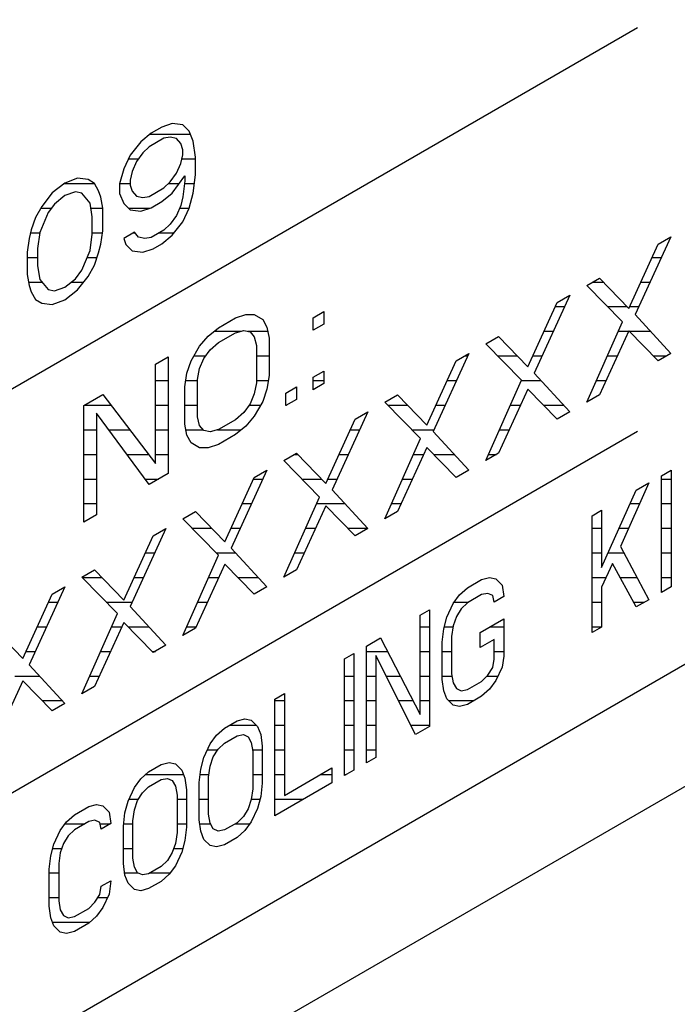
# Model space of a CAD drawing. Header units: millimetres. Extents: x 0 to 5600, y -1552 to 3960.
# Tile 94 of 199: x 4530 to 4545, y 2306 to 2328. Entities that reach past the tile are written whole.
import ezdxf

# ---------------------------------------------------------------- set-up
doc = ezdxf.new("R2010")
doc.units = ezdxf.units.MM
doc.header["$LTSCALE"] = 308
doc.layers.get('0').update_dxf_attribs({"linetype": 'CONTINUOUS'})

msp = doc.modelspace()

# ---------------------------------------------------------------- linework, layer by layer
at = {"color": 7, "linetype": 'Continuous'}
for p, q in [((4455.309, 2258.899), (4595.361, 2339.758)), ((4514.726, 2295.98), (4582.608, 2335.171)), ((4517.555, 2312.718), (4543.986, 2327.978)), ((4533.163, 2325.71), (4532.923, 2325.571)), ((4533.402, 2325.791), (4533.163, 2325.71)), ((4533.641, 2325.76), (4533.402, 2325.791)), ((4533.785, 2325.617), (4533.641, 2325.76)), ((4532.923, 2325.571), (4532.684, 2325.377)), ((4533.211, 2325.455), (4532.875, 2325.261)), ((4533.354, 2325.481), (4533.211, 2325.455)), ((4533.498, 2325.451), (4533.354, 2325.481)), ((4533.881, 2325.39), (4533.785, 2325.617)), ((4532.684, 2325.377), (4532.444, 2325.069)), ((4532.875, 2325.261), (4532.732, 2325.122)), ((4533.594, 2325.337), (4533.498, 2325.451)), ((4533.641, 2325.196), (4533.594, 2325.337)), ((4533.929, 2325.023), (4533.881, 2325.39)), ((4532.444, 2325.069), (4532.301, 2324.76)), ((4532.732, 2325.122), (4532.588, 2324.926)), ((4533.594, 2324.886), (4533.641, 2325.083)), ((4533.641, 2325.083), (4533.641, 2325.196)), ((4533.929, 2324.627), (4533.929, 2325.023)), ((4532.588, 2324.926), (4532.492, 2324.702)), ((4533.498, 2324.661), (4533.594, 2324.886)), ((4532.301, 2324.76), (4532.205, 2324.423)), ((4532.492, 2324.702), (4532.444, 2324.505)), ((4533.354, 2324.465), (4533.498, 2324.661)), ((4533.402, 2324.21), (4533.689, 2324.602)), ((4533.689, 2324.602), (4533.689, 2324.489)), ((4533.881, 2324.205), (4533.929, 2324.627)), ((4530.96, 2324.438), (4530.673, 2324.216)), ((4531.248, 2324.547), (4530.96, 2324.438)), ((4531.487, 2324.516), (4531.248, 2324.547)), ((4531.631, 2324.43), (4531.487, 2324.516)), ((4531.726, 2324.259), (4531.631, 2324.43)), ((4532.205, 2324.423), (4532.205, 2324.197)), ((4532.444, 2324.505), (4532.444, 2324.392)), ((4532.444, 2324.392), (4532.492, 2324.25)), ((4533.211, 2324.326), (4533.354, 2324.465)), ((4533.689, 2324.489), (4533.641, 2324.123)), ((4530.673, 2324.216), (4530.434, 2323.908)), ((4530.96, 2324.156), (4530.721, 2323.961)), ((4531.2, 2324.238), (4530.96, 2324.156)), ((4531.343, 2324.208), (4531.2, 2324.238)), ((4531.535, 2323.979), (4531.343, 2324.208)), ((4531.774, 2324.118), (4531.726, 2324.259)), ((4531.822, 2323.863), (4531.774, 2324.118)), ((4532.205, 2324.197), (4532.301, 2323.97)), ((4532.492, 2324.25), (4532.588, 2324.136)), ((4532.588, 2324.136), (4532.732, 2324.106)), ((4532.732, 2324.106), (4532.875, 2324.132)), ((4532.875, 2324.132), (4533.211, 2324.326)), ((4533.163, 2324.016), (4533.402, 2324.21)), ((4533.641, 2324.123), (4533.594, 2323.926)), ((4533.785, 2323.867), (4533.881, 2324.205)), ((4530.434, 2323.908), (4530.29, 2323.656)), ((4530.721, 2323.961), (4530.577, 2323.765)), ((4531.583, 2323.668), (4531.535, 2323.979)), ((4532.301, 2323.97), (4532.444, 2323.827)), ((4532.923, 2323.878), (4533.163, 2324.016)), ((4533.594, 2323.926), (4533.498, 2323.701)), ((4530.577, 2323.765), (4530.386, 2323.316)), ((4531.583, 2323.273), (4531.583, 2323.668)), ((4531.822, 2323.355), (4531.822, 2323.863)), ((4532.444, 2323.827), (4532.684, 2323.796)), ((4532.684, 2323.796), (4532.923, 2323.878)), ((4533.498, 2323.701), (4533.354, 2323.505)), ((4533.641, 2323.558), (4533.785, 2323.867)), ((4530.29, 2323.656), (4530.194, 2323.375)), ((4533.354, 2323.505), (4533.211, 2323.366)), ((4533.402, 2323.251), (4533.641, 2323.558)), ((4530.194, 2323.375), (4530.146, 2323.178)), ((4530.386, 2323.316), (4530.338, 2322.95)), ((4531.535, 2322.907), (4531.583, 2323.273)), ((4531.774, 2323.045), (4531.822, 2323.355)), ((4532.54, 2323.318), (4532.301, 2323.179)), ((4532.636, 2323.204), (4532.54, 2323.318)), ((4533.211, 2323.366), (4532.923, 2323.2)), ((4533.163, 2323.056), (4533.402, 2323.251)), ((4530.146, 2323.178), (4530.099, 2322.868)), ((4531.726, 2322.848), (4531.774, 2323.045)), ((4532.301, 2323.179), (4532.349, 2323.038)), ((4532.349, 2323.038), (4532.492, 2322.895)), ((4532.78, 2323.174), (4532.636, 2323.204)), ((4532.923, 2323.2), (4532.78, 2323.174)), ((4532.971, 2322.945), (4533.163, 2323.056)), ((4543.791, 2321.588), (4544.462, 2323.047)), ((4544.749, 2323.213), (4543.935, 2321.445)), ((4544.462, 2323.047), (4544.749, 2323.213)), ((4530.099, 2322.868), (4530.099, 2322.36)), ((4530.338, 2322.95), (4530.338, 2322.554)), ((4531.343, 2322.457), (4531.535, 2322.907)), ((4531.631, 2322.567), (4531.726, 2322.848)), ((4532.492, 2322.895), (4532.732, 2322.864)), ((4532.732, 2322.864), (4532.971, 2322.945)), ((4530.338, 2322.554), (4530.386, 2322.243)), ((4531.487, 2322.314), (4531.631, 2322.567)), ((4530.099, 2322.36), (4530.146, 2322.105)), ((4531.2, 2322.261), (4531.343, 2322.457)), ((4530.146, 2322.105), (4530.194, 2321.963)), ((4530.386, 2322.243), (4530.577, 2322.015)), ((4530.96, 2322.067), (4531.2, 2322.261)), ((4531.248, 2322.007), (4531.487, 2322.314)), ((4542.834, 2322.108), (4543.121, 2322.273)), ((4543.648, 2321.279), (4542.834, 2322.108)), ((4543.121, 2322.273), (4543.791, 2321.588)), ((4530.194, 2321.963), (4530.29, 2321.793)), ((4530.577, 2322.015), (4530.721, 2321.985)), ((4530.721, 2321.985), (4530.96, 2322.067)), ((4530.96, 2321.784), (4531.248, 2322.007)), ((4542.451, 2321.886), (4541.637, 2320.118)), ((4542.163, 2321.721), (4542.451, 2321.886)), ((4530.29, 2321.793), (4530.434, 2321.706)), ((4530.434, 2321.706), (4530.673, 2321.675)), ((4530.673, 2321.675), (4530.96, 2321.784)), ((4541.493, 2320.261), (4542.163, 2321.721)), ((4534.838, 2321.37), (4535.078, 2321.452)), ((4535.078, 2321.452), (4535.269, 2321.449)), ((4535.269, 2321.449), (4535.461, 2321.334)), ((4536.61, 2321.376), (4536.849, 2321.514)), ((4536.849, 2321.514), (4536.849, 2321.232)), ((4543.935, 2321.445), (4544.749, 2320.56)), ((4534.455, 2321.149), (4534.838, 2321.37)), ((4535.461, 2321.334), (4535.556, 2321.163)), ((4536.61, 2321.094), (4536.61, 2321.376)), ((4536.849, 2321.232), (4536.61, 2321.094)), ((4542.834, 2319.454), (4543.648, 2321.279)), ((4534.216, 2320.954), (4534.455, 2321.149)), ((4534.455, 2320.81), (4534.838, 2321.031)), ((4534.838, 2321.031), (4535.03, 2321.085)), ((4535.03, 2321.085), (4535.173, 2321.055)), ((4535.173, 2321.055), (4535.269, 2320.941)), ((4535.556, 2321.163), (4535.604, 2320.909)), ((4543.791, 2321.079), (4543.121, 2319.62)), ((4544.462, 2320.394), (4543.791, 2321.079)), ((4534.024, 2320.73), (4534.216, 2320.954)), ((4534.264, 2320.643), (4534.455, 2320.81)), ((4535.269, 2320.941), (4535.317, 2320.743)), ((4535.604, 2320.909), (4535.604, 2320.062)), ((4540.536, 2320.781), (4540.823, 2320.947)), ((4541.35, 2319.952), (4540.536, 2320.781)), ((4540.823, 2320.947), (4541.493, 2320.261)), ((4533.833, 2320.394), (4534.024, 2320.73)), ((4534.12, 2320.447), (4534.264, 2320.643)), ((4535.317, 2320.743), (4535.317, 2319.896)), ((4540.153, 2320.56), (4539.339, 2318.791)), ((4539.865, 2320.394), (4540.153, 2320.56)), ((4544.749, 2320.56), (4544.462, 2320.394)), ((4533.019, 2320.319), (4533.306, 2320.485)), ((4533.019, 2318.061), (4533.019, 2320.319)), ((4533.306, 2320.485), (4533.306, 2317.832)), ((4533.737, 2320.113), (4533.833, 2320.394)), ((4534.024, 2320.222), (4534.12, 2320.447)), ((4539.195, 2318.934), (4539.865, 2320.394)), ((4533.689, 2319.803), (4533.737, 2320.113)), ((4533.977, 2319.969), (4534.024, 2320.222)), ((4536.61, 2320.021), (4536.849, 2320.159)), ((4536.849, 2320.159), (4536.849, 2319.877)), ((4541.637, 2320.118), (4542.451, 2319.233)), ((4533.977, 2319.122), (4533.977, 2319.969)), ((4535.317, 2319.896), (4535.269, 2319.642)), ((4535.604, 2320.062), (4535.556, 2319.752)), ((4536.61, 2319.739), (4536.61, 2320.021)), ((4536.849, 2319.877), (4536.61, 2319.739)), ((4540.536, 2318.127), (4541.35, 2319.952)), ((4533.689, 2318.956), (4533.689, 2319.803)), ((4535.269, 2319.642), (4535.173, 2319.418)), ((4535.556, 2319.752), (4535.461, 2319.471)), ((4535.987, 2319.662), (4536.227, 2319.8)), ((4535.987, 2319.38), (4535.987, 2319.662)), ((4536.227, 2319.8), (4536.227, 2319.518)), ((4541.493, 2319.753), (4540.823, 2318.293)), ((4542.163, 2319.067), (4541.493, 2319.753)), ((4531.391, 2319.38), (4531.822, 2319.628)), ((4531.822, 2319.628), (4533.019, 2318.061)), ((4535.173, 2319.418), (4535.03, 2319.222)), ((4535.461, 2319.471), (4535.269, 2319.134)), ((4536.227, 2319.518), (4535.987, 2319.38)), ((4538.238, 2319.454), (4538.525, 2319.62)), ((4539.051, 2318.625), (4538.238, 2319.454)), ((4538.525, 2319.62), (4539.195, 2318.934)), ((4543.121, 2319.62), (4542.834, 2319.454)), ((4531.391, 2316.726), (4531.391, 2319.38)), ((4532.875, 2317.583), (4531.678, 2319.207)), ((4531.678, 2319.207), (4531.678, 2316.892)), ((4535.03, 2319.222), (4534.838, 2319.055)), ((4537.855, 2319.233), (4537.041, 2317.464)), ((4537.567, 2319.067), (4537.855, 2319.233)), ((4542.451, 2319.233), (4542.163, 2319.067)), ((4534.024, 2318.924), (4533.977, 2319.122)), ((4534.838, 2319.055), (4534.455, 2318.834)), ((4535.269, 2319.134), (4535.078, 2318.911)), ((4536.897, 2317.607), (4537.567, 2319.067)), ((4517.555, 2303.532), (4543.986, 2318.793)), ((4533.737, 2318.701), (4533.689, 2318.956)), ((4534.12, 2318.81), (4534.024, 2318.924)), ((4534.264, 2318.78), (4534.12, 2318.81)), ((4534.455, 2318.834), (4534.264, 2318.78)), ((4535.078, 2318.911), (4534.838, 2318.716)), ((4539.339, 2318.791), (4540.153, 2317.906)), ((4533.833, 2318.531), (4533.737, 2318.701)), ((4534.024, 2318.416), (4533.833, 2318.531)), ((4534.838, 2318.716), (4534.455, 2318.495)), ((4538.238, 2316.8), (4539.051, 2318.625)), ((4534.216, 2318.413), (4534.024, 2318.416)), ((4534.455, 2318.495), (4534.216, 2318.413)), ((4535.939, 2318.127), (4536.227, 2318.293)), ((4536.227, 2318.293), (4536.897, 2317.607)), ((4539.195, 2318.426), (4538.525, 2316.966)), ((4539.865, 2317.74), (4539.195, 2318.426)), ((4540.823, 2318.293), (4540.536, 2318.127)), ((4536.753, 2317.298), (4535.939, 2318.127)), ((4535.556, 2317.906), (4534.743, 2316.138)), ((4535.269, 2317.74), (4535.556, 2317.906)), ((4540.153, 2317.906), (4539.865, 2317.74)), ((4544.535, 2317.783), (4544.751, 2317.907)), ((4544.751, 2317.907), (4544.751, 2315.253)), ((4533.306, 2317.832), (4532.875, 2317.583)), ((4534.599, 2316.28), (4535.269, 2317.74)), ((4544.535, 2315.129), (4544.535, 2317.783)), ((4537.041, 2317.464), (4537.855, 2316.579)), ((4543.171, 2315.696), (4543.961, 2317.451)), ((4544.248, 2317.617), (4543.602, 2316.171)), ((4543.961, 2317.451), (4544.248, 2317.617)), ((4535.939, 2315.474), (4536.753, 2317.298)), ((4533.641, 2316.8), (4533.929, 2316.966)), ((4533.929, 2316.966), (4534.599, 2316.28)), ((4536.897, 2317.099), (4536.227, 2315.639)), ((4537.567, 2316.413), (4536.897, 2317.099)), ((4538.525, 2316.966), (4538.238, 2316.8)), ((4542.955, 2316.87), (4543.171, 2316.995)), ((4543.171, 2316.995), (4543.171, 2315.696)), ((4531.678, 2316.892), (4531.391, 2316.726)), ((4534.455, 2315.972), (4533.641, 2316.8)), ((4542.955, 2314.217), (4542.955, 2316.87)), ((4533.258, 2316.579), (4532.444, 2314.811)), ((4532.971, 2316.413), (4533.258, 2316.579)), ((4537.855, 2316.579), (4537.567, 2316.413)), ((4532.301, 2314.954), (4532.971, 2316.413)), ((4534.743, 2316.138), (4535.556, 2315.252)), ((4543.602, 2316.171), (4544.248, 2314.963)), ((4533.641, 2314.147), (4534.455, 2315.972)), ((4531.343, 2315.474), (4531.631, 2315.639)), ((4531.631, 2315.639), (4532.301, 2314.954)), ((4534.599, 2315.772), (4533.929, 2314.313)), ((4535.269, 2315.087), (4534.599, 2315.772)), ((4536.227, 2315.639), (4535.939, 2315.474)), ((4543.422, 2315.785), (4543.171, 2315.245)), ((4543.961, 2314.797), (4543.422, 2315.785)), ((4532.157, 2314.645), (4531.343, 2315.474)), ((4540.119, 2315.233), (4540.442, 2315.419)), ((4540.442, 2315.419), (4540.621, 2315.466)), ((4540.621, 2315.466), (4540.765, 2315.436)), ((4540.765, 2315.436), (4540.909, 2315.294)), ((4530.96, 2315.252), (4530.146, 2313.484)), ((4530.673, 2315.087), (4530.96, 2315.252)), ((4535.556, 2315.252), (4535.269, 2315.087)), ((4539.939, 2315.073), (4540.119, 2315.233)), ((4540.909, 2315.294), (4540.944, 2315.032)), ((4543.171, 2315.245), (4543.171, 2314.341)), ((4544.751, 2315.253), (4544.535, 2315.129)), ((4530.003, 2313.627), (4530.673, 2315.087)), ((4539.795, 2314.877), (4539.939, 2315.073)), ((4540.442, 2315.08), (4540.119, 2314.894)), ((4540.585, 2315.107), (4540.442, 2315.08)), ((4540.693, 2315.056), (4540.585, 2315.107)), ((4540.729, 2314.908), (4540.693, 2315.056)), ((4540.944, 2315.032), (4540.729, 2314.908)), ((4544.248, 2314.963), (4543.961, 2314.797)), ((4532.444, 2314.811), (4533.258, 2313.926)), ((4539.041, 2314.611), (4539.257, 2314.735)), ((4539.257, 2314.735), (4539.257, 2312.081)), ((4539.652, 2314.568), (4539.795, 2314.877)), ((4539.975, 2314.755), (4539.867, 2314.579)), ((4540.119, 2314.894), (4539.975, 2314.755)), ((4531.343, 2312.82), (4532.157, 2314.645)), ((4539.041, 2312.352), (4539.041, 2314.611)), ((4539.58, 2314.301), (4539.652, 2314.568)), ((4539.867, 2314.579), (4539.795, 2314.369)), ((4540.406, 2314.213), (4540.944, 2314.524)), ((4540.944, 2314.524), (4540.944, 2313.677)), ((4529.332, 2314.313), (4530.003, 2313.627)), ((4532.301, 2314.446), (4531.631, 2312.986)), ((4532.971, 2313.76), (4532.301, 2314.446)), ((4533.929, 2314.313), (4533.641, 2314.147)), ((4539.544, 2313.998), (4539.58, 2314.301)), ((4539.795, 2314.369), (4539.76, 2314.122)), ((4543.171, 2314.341), (4542.955, 2314.217)), ((4537.821, 2313.906), (4538.144, 2314.092)), ((4538.144, 2314.092), (4539.041, 2312.352)), ((4539.76, 2314.122), (4539.76, 2313.275)), ((4540.406, 2313.874), (4540.406, 2314.213)), ((4540.729, 2314.061), (4540.406, 2313.874)), ((4540.729, 2313.609), (4540.729, 2314.061)), ((4533.258, 2313.926), (4532.971, 2313.76)), ((4537.821, 2311.252), (4537.821, 2313.906)), ((4539.544, 2313.151), (4539.544, 2313.998)), ((4537.318, 2313.616), (4537.533, 2313.74)), ((4537.318, 2310.962), (4537.318, 2313.616)), ((4537.533, 2313.74), (4537.533, 2311.086)), ((4538.934, 2311.895), (4538.036, 2313.692)), ((4538.036, 2313.692), (4538.036, 2311.377)), ((4540.693, 2313.419), (4540.729, 2313.609)), ((4540.944, 2313.677), (4540.909, 2313.43)), ((4530.146, 2313.484), (4530.96, 2312.599)), ((4540.585, 2313.244), (4540.693, 2313.419)), ((4540.909, 2313.43), (4540.765, 2313.122)), ((4539.58, 2312.889), (4539.544, 2313.151)), ((4539.76, 2313.275), (4539.795, 2313.07)), ((4540.442, 2313.104), (4540.585, 2313.244)), ((4530.003, 2313.119), (4529.332, 2311.659)), ((4530.673, 2312.433), (4530.003, 2313.119)), ((4531.631, 2312.986), (4531.343, 2312.82)), ((4539.795, 2313.07), (4539.867, 2312.942)), ((4539.867, 2312.942), (4539.975, 2312.891)), ((4539.975, 2312.891), (4540.119, 2312.918)), ((4540.119, 2312.918), (4540.442, 2313.104)), ((4540.621, 2312.926), (4540.442, 2312.766)), ((4540.765, 2313.122), (4540.621, 2312.926)), ((4535.738, 2312.703), (4535.953, 2312.828)), ((4535.738, 2310.05), (4535.738, 2312.703)), ((4535.953, 2312.828), (4535.953, 2310.513)), ((4539.652, 2312.705), (4539.58, 2312.889)), ((4539.795, 2312.562), (4539.652, 2312.705)), ((4540.442, 2312.766), (4540.119, 2312.579)), ((4530.96, 2312.599), (4530.673, 2312.433)), ((4539.939, 2312.532), (4539.795, 2312.562)), ((4540.119, 2312.579), (4539.939, 2312.532)), ((4534.876, 2312.206), (4535.056, 2312.253)), ((4535.056, 2312.253), (4535.199, 2312.223)), ((4534.409, 2311.88), (4534.589, 2312.04)), ((4534.589, 2312.04), (4534.876, 2312.206)), ((4535.199, 2312.223), (4535.343, 2312.08)), ((4535.343, 2312.08), (4535.415, 2311.896)), ((4539.257, 2312.081), (4538.934, 2311.895)), ((4534.266, 2311.684), (4534.409, 2311.88)), ((4534.589, 2311.701), (4534.876, 2311.867)), ((4534.876, 2311.867), (4535.02, 2311.894)), ((4535.02, 2311.894), (4535.127, 2311.843)), ((4535.127, 2311.843), (4535.199, 2311.715)), ((4535.415, 2311.896), (4535.451, 2311.634)), ((4534.122, 2311.375), (4534.266, 2311.684)), ((4534.445, 2311.562), (4534.589, 2311.701)), ((4535.199, 2311.715), (4535.235, 2311.51)), ((4535.451, 2311.634), (4535.451, 2310.787)), ((4534.05, 2311.108), (4534.122, 2311.375)), ((4534.266, 2311.176), (4534.337, 2311.387)), ((4534.337, 2311.387), (4534.445, 2311.562)), ((4535.235, 2311.51), (4535.235, 2310.663)), ((4538.036, 2311.377), (4537.821, 2311.252)), ((4532.865, 2311.045), (4533.153, 2311.211)), ((4533.153, 2311.211), (4533.332, 2311.258)), ((4533.332, 2311.258), (4533.476, 2311.228)), ((4533.476, 2311.228), (4533.619, 2311.085)), ((4534.23, 2310.929), (4534.266, 2311.176)), ((4535.953, 2310.513), (4537.031, 2311.135)), ((4537.031, 2311.135), (4537.031, 2310.796)), ((4532.686, 2310.885), (4532.865, 2311.045)), ((4533.619, 2311.085), (4533.691, 2310.901)), ((4533.691, 2310.901), (4533.727, 2310.639)), ((4534.014, 2310.805), (4534.05, 2311.108)), ((4534.23, 2310.082), (4534.23, 2310.929)), ((4537.533, 2311.086), (4537.318, 2310.962)), ((4532.398, 2310.38), (4532.542, 2310.689)), ((4532.542, 2310.689), (4532.686, 2310.885)), ((4532.722, 2310.567), (4532.865, 2310.706)), ((4532.865, 2310.706), (4533.153, 2310.872)), ((4533.153, 2310.872), (4533.296, 2310.899)), ((4533.296, 2310.899), (4533.404, 2310.848)), ((4533.404, 2310.848), (4533.476, 2310.72)), ((4533.476, 2310.72), (4533.512, 2310.515)), ((4534.014, 2309.958), (4534.014, 2310.805)), ((4535.451, 2310.787), (4535.415, 2310.484)), ((4537.031, 2310.796), (4535.738, 2310.05)), ((4532.614, 2310.392), (4532.722, 2310.567)), ((4533.512, 2310.515), (4533.512, 2309.668)), ((4533.727, 2310.639), (4533.727, 2309.792)), ((4535.235, 2310.663), (4535.199, 2310.416)), ((4535.415, 2310.484), (4535.343, 2310.217)), ((4531.178, 2310.071), (4531.501, 2310.257)), ((4531.501, 2310.257), (4531.68, 2310.304)), ((4531.68, 2310.304), (4531.824, 2310.274)), ((4531.824, 2310.274), (4531.968, 2310.131)), ((4532.327, 2310.113), (4532.398, 2310.38)), ((4532.542, 2310.181), (4532.614, 2310.392)), ((4535.199, 2310.416), (4535.127, 2310.206)), ((4530.998, 2309.911), (4531.178, 2310.071)), ((4531.968, 2310.131), (4532.003, 2309.87)), ((4532.291, 2309.81), (4532.327, 2310.113)), ((4532.506, 2309.934), (4532.542, 2310.181)), ((4534.266, 2309.877), (4534.23, 2310.082)), ((4535.02, 2310.03), (4534.876, 2309.891)), ((4535.127, 2310.206), (4535.02, 2310.03)), ((4535.343, 2310.217), (4535.199, 2309.908)), ((4530.854, 2309.715), (4530.998, 2309.911)), ((4531.501, 2309.918), (4531.178, 2309.732)), ((4531.644, 2309.945), (4531.501, 2309.918)), ((4531.752, 2309.894), (4531.644, 2309.945)), ((4531.788, 2309.746), (4531.752, 2309.894)), ((4532.003, 2309.87), (4531.788, 2309.746)), ((4532.291, 2308.963), (4532.291, 2309.81)), ((4532.506, 2309.087), (4532.506, 2309.934)), ((4533.727, 2309.792), (4533.691, 2309.489)), ((4534.05, 2309.697), (4534.014, 2309.958)), ((4534.337, 2309.749), (4534.266, 2309.877)), ((4534.876, 2309.891), (4534.589, 2309.725)), ((4535.199, 2309.908), (4535.056, 2309.712)), ((4530.711, 2309.406), (4530.854, 2309.715)), ((4531.034, 2309.592), (4530.926, 2309.417)), ((4531.178, 2309.732), (4531.034, 2309.592)), ((4533.512, 2309.668), (4533.476, 2309.421)), ((4534.122, 2309.512), (4534.05, 2309.697)), ((4534.445, 2309.699), (4534.337, 2309.749)), ((4534.589, 2309.725), (4534.445, 2309.699)), ((4535.056, 2309.712), (4534.876, 2309.552)), ((4530.639, 2309.139), (4530.711, 2309.406)), ((4530.926, 2309.417), (4530.854, 2309.207)), ((4533.476, 2309.421), (4533.404, 2309.21)), ((4533.691, 2309.489), (4533.619, 2309.222)), ((4534.266, 2309.369), (4534.122, 2309.512)), ((4534.409, 2309.339), (4534.266, 2309.369)), ((4534.589, 2309.386), (4534.409, 2309.339)), ((4534.876, 2309.552), (4534.589, 2309.386)), ((4530.603, 2308.836), (4530.639, 2309.139)), ((4530.854, 2309.207), (4530.819, 2308.96)), ((4533.404, 2309.21), (4533.296, 2309.035)), ((4533.619, 2309.222), (4533.476, 2308.913)), ((4530.819, 2308.96), (4530.819, 2308.113)), ((4532.327, 2308.701), (4532.291, 2308.963)), ((4532.542, 2308.882), (4532.506, 2309.087)), ((4533.153, 2308.896), (4532.865, 2308.73)), ((4533.296, 2309.035), (4533.153, 2308.896)), ((4533.476, 2308.913), (4533.332, 2308.717)), ((4530.603, 2307.989), (4530.603, 2308.836)), ((4532.398, 2308.517), (4532.327, 2308.701)), ((4532.614, 2308.754), (4532.542, 2308.882)), ((4532.722, 2308.704), (4532.614, 2308.754)), ((4532.865, 2308.73), (4532.722, 2308.704)), ((4533.332, 2308.717), (4533.153, 2308.557)), ((4531.752, 2308.257), (4531.788, 2308.447)), ((4531.788, 2308.447), (4532.003, 2308.571)), ((4532.003, 2308.571), (4531.968, 2308.268)), ((4532.542, 2308.374), (4532.398, 2308.517)), ((4533.153, 2308.557), (4532.865, 2308.391)), ((4531.644, 2308.082), (4531.752, 2308.257)), ((4531.968, 2308.268), (4531.824, 2307.96)), ((4532.686, 2308.344), (4532.542, 2308.374)), ((4532.865, 2308.391), (4532.686, 2308.344)), ((4530.819, 2308.113), (4530.854, 2307.908)), ((4531.501, 2307.942), (4531.644, 2308.082)), ((4530.639, 2307.727), (4530.603, 2307.989)), ((4530.854, 2307.908), (4530.926, 2307.78)), ((4530.926, 2307.78), (4531.034, 2307.729)), ((4531.178, 2307.756), (4531.501, 2307.942)), ((4531.824, 2307.96), (4531.68, 2307.764)), ((4530.711, 2307.543), (4530.639, 2307.727)), ((4530.854, 2307.4), (4530.711, 2307.543)), ((4531.034, 2307.729), (4531.178, 2307.756)), ((4531.501, 2307.604), (4531.178, 2307.417)), ((4531.68, 2307.764), (4531.501, 2307.604)), ((4530.998, 2307.37), (4530.854, 2307.4)), ((4531.178, 2307.417), (4530.998, 2307.37))]:
    msp.add_line(p, q, dxfattribs=at)
at = {"color": 2, "linetype": 'Continuous'}
for p, q in [((4532.893, 2325.547), (4533.815, 2325.547)), ((4532.406, 2324.987), (4532.632, 2324.987)), ((4533.618, 2324.987), (4533.929, 2324.987)), ((4530.946, 2324.427), (4531.632, 2324.427)), ((4532.206, 2324.427), (4532.444, 2324.427)), ((4533.315, 2324.427), (4533.561, 2324.427)), ((4533.681, 2324.427), (4533.906, 2324.427)), ((4530.41, 2323.867), (4530.652, 2323.867)), ((4531.552, 2323.867), (4531.821, 2323.867)), ((4532.405, 2323.867), (4532.891, 2323.867)), ((4533.568, 2323.867), (4533.785, 2323.867)), ((4530.178, 2323.307), (4530.385, 2323.307)), ((4531.583, 2323.307), (4531.815, 2323.307)), ((4532.521, 2323.307), (4532.549, 2323.307)), ((4533.108, 2323.307), (4533.446, 2323.307)), ((4530.099, 2322.747), (4530.338, 2322.747)), ((4531.467, 2322.747), (4531.692, 2322.747)), ((4544.324, 2322.747), (4544.534, 2322.747)), ((4530.131, 2322.187), (4530.433, 2322.187)), ((4531.108, 2322.187), (4531.388, 2322.187)), ((4542.971, 2322.187), (4543.206, 2322.187)), ((4544.066, 2322.187), (4544.276, 2322.187)), ((4542.12, 2321.627), (4542.331, 2321.627)), ((4543.306, 2321.627), (4543.753, 2321.627)), ((4543.809, 2321.627), (4544.019, 2321.627)), ((4534.355, 2321.067), (4534.965, 2321.067)), ((4535.118, 2321.067), (4535.575, 2321.067)), ((4541.863, 2321.067), (4542.073, 2321.067)), ((4543.553, 2321.067), (4543.785, 2321.067)), ((4543.804, 2321.067), (4544.283, 2321.067)), ((4533.897, 2320.507), (4534.164, 2320.507)), ((4535.317, 2320.507), (4535.604, 2320.507)), ((4540.061, 2320.507), (4540.128, 2320.507)), ((4540.805, 2320.507), (4541.253, 2320.507)), ((4541.606, 2320.507), (4541.816, 2320.507)), ((4543.303, 2320.507), (4543.528, 2320.507)), ((4544.351, 2320.507), (4544.657, 2320.507)), ((4533.019, 2319.947), (4533.306, 2319.947)), ((4533.711, 2319.947), (4533.977, 2319.947)), ((4535.317, 2319.947), (4535.587, 2319.947)), ((4536.61, 2319.947), (4536.849, 2319.947)), ((4539.66, 2319.947), (4539.871, 2319.947)), ((4541.347, 2319.947), (4541.794, 2319.947)), ((4543.054, 2319.947), (4543.271, 2319.947)), ((4531.404, 2319.387), (4532.007, 2319.387)), ((4533.019, 2319.387), (4533.306, 2319.387)), ((4533.689, 2319.387), (4533.977, 2319.387)), ((4535.151, 2319.387), (4535.413, 2319.387)), ((4535.987, 2319.387), (4536, 2319.387)), ((4538.304, 2319.387), (4538.753, 2319.387)), ((4539.403, 2319.387), (4539.613, 2319.387)), ((4541.097, 2319.387), (4541.325, 2319.387)), ((4541.851, 2319.387), (4542.309, 2319.387)), ((4531.391, 2318.827), (4531.678, 2318.827)), ((4531.959, 2318.827), (4532.434, 2318.827)), ((4533.019, 2318.827), (4533.306, 2318.827)), ((4533.714, 2318.827), (4534.106, 2318.827)), ((4534.43, 2318.827), (4534.974, 2318.827)), ((4537.457, 2318.827), (4537.668, 2318.827)), ((4538.854, 2318.827), (4539.355, 2318.827)), ((4540.848, 2318.827), (4541.068, 2318.827)), ((4531.391, 2318.267), (4531.678, 2318.267)), ((4532.371, 2318.267), (4532.862, 2318.267)), ((4533.019, 2318.267), (4533.306, 2318.267)), ((4536.181, 2318.267), (4536.252, 2318.267)), ((4537.2, 2318.267), (4537.41, 2318.267)), ((4538.892, 2318.267), (4539.122, 2318.267)), ((4539.351, 2318.267), (4539.821, 2318.267)), ((4540.598, 2318.267), (4540.777, 2318.267)), ((4531.391, 2317.707), (4531.678, 2317.707)), ((4532.784, 2317.707), (4533.09, 2317.707)), ((4535.254, 2317.707), (4535.465, 2317.707)), ((4536.352, 2317.707), (4536.8, 2317.707)), ((4536.943, 2317.707), (4537.152, 2317.707)), ((4538.642, 2317.707), (4538.865, 2317.707)), ((4544.535, 2317.707), (4544.751, 2317.707)), ((4531.391, 2317.147), (4531.678, 2317.147)), ((4534.997, 2317.147), (4535.207, 2317.147)), ((4536.686, 2317.147), (4537.333, 2317.147)), ((4538.392, 2317.147), (4538.608, 2317.147)), ((4543.824, 2317.147), (4544.038, 2317.147)), ((4544.535, 2317.147), (4544.751, 2317.147)), ((4533.851, 2316.587), (4534.3, 2316.587)), ((4534.74, 2316.587), (4534.949, 2316.587)), ((4536.436, 2316.587), (4536.662, 2316.587)), ((4537.398, 2316.587), (4537.848, 2316.587)), ((4542.955, 2316.587), (4543.171, 2316.587)), ((4543.572, 2316.587), (4543.788, 2316.587)), ((4544.535, 2316.587), (4544.751, 2316.587)), ((4532.794, 2316.027), (4533.004, 2316.027)), ((4534.401, 2316.027), (4534.844, 2316.027)), ((4536.186, 2316.027), (4536.405, 2316.027)), ((4542.955, 2316.027), (4543.171, 2316.027)), ((4543.32, 2316.027), (4543.679, 2316.027)), ((4544.535, 2316.027), (4544.751, 2316.027)), ((4531.35, 2315.467), (4531.799, 2315.467)), ((4532.536, 2315.467), (4532.746, 2315.467)), ((4534.23, 2315.467), (4534.459, 2315.467)), ((4534.898, 2315.467), (4535.359, 2315.467)), ((4542.955, 2315.467), (4543.274, 2315.467)), ((4543.596, 2315.467), (4543.978, 2315.467)), ((4544.535, 2315.467), (4544.751, 2315.467)), ((4530.59, 2314.907), (4530.801, 2314.907)), ((4531.9, 2314.907), (4532.489, 2314.907)), ((4533.98, 2314.907), (4534.201, 2314.907)), ((4539.817, 2314.907), (4540.141, 2314.907)), ((4542.955, 2314.907), (4543.171, 2314.907)), ((4543.901, 2314.907), (4544.15, 2314.907)), ((4530.333, 2314.347), (4530.543, 2314.347)), ((4532.024, 2314.347), (4532.255, 2314.347)), ((4532.397, 2314.347), (4532.871, 2314.347)), ((4533.731, 2314.347), (4533.944, 2314.347)), ((4539.041, 2314.347), (4539.257, 2314.347)), ((4539.592, 2314.347), (4539.792, 2314.347)), ((4540.638, 2314.347), (4540.944, 2314.347)), ((4542.955, 2314.347), (4543.171, 2314.347)), ((4530.076, 2313.787), (4530.286, 2313.787)), ((4531.774, 2313.787), (4531.998, 2313.787)), ((4532.945, 2313.787), (4533.018, 2313.787)), ((4537.821, 2313.787), (4538.301, 2313.787)), ((4539.041, 2313.787), (4539.257, 2313.787)), ((4539.544, 2313.787), (4539.76, 2313.787)), ((4540.729, 2313.787), (4540.944, 2313.787)), ((4529.818, 2313.227), (4530.383, 2313.227)), ((4531.525, 2313.227), (4531.741, 2313.227)), ((4537.318, 2313.227), (4537.533, 2313.227)), ((4537.821, 2313.227), (4538.036, 2313.227)), ((4538.268, 2313.227), (4538.59, 2313.227)), ((4539.041, 2313.227), (4539.257, 2313.227)), ((4539.544, 2313.227), (4539.768, 2313.227)), ((4540.568, 2313.227), (4540.814, 2313.227)), ((4530.445, 2312.667), (4530.898, 2312.667)), ((4535.738, 2312.667), (4535.953, 2312.667)), ((4537.318, 2312.667), (4537.533, 2312.667)), ((4537.821, 2312.667), (4538.036, 2312.667)), ((4538.548, 2312.667), (4538.879, 2312.667)), ((4539.041, 2312.667), (4539.257, 2312.667)), ((4539.69, 2312.667), (4540.27, 2312.667)), ((4534.704, 2312.107), (4535.316, 2312.107)), ((4535.738, 2312.107), (4535.953, 2312.107)), ((4537.318, 2312.107), (4537.533, 2312.107)), ((4537.821, 2312.107), (4538.036, 2312.107)), ((4538.828, 2312.107), (4539.257, 2312.107)), ((4534.202, 2311.547), (4534.436, 2311.547)), ((4535.229, 2311.547), (4535.451, 2311.547)), ((4535.738, 2311.547), (4535.953, 2311.547)), ((4537.318, 2311.547), (4537.533, 2311.547)), ((4537.821, 2311.547), (4538.036, 2311.547)), ((4532.8, 2310.987), (4533.658, 2310.987)), ((4534.036, 2310.987), (4534.238, 2310.987)), ((4535.235, 2310.987), (4535.451, 2310.987)), ((4535.738, 2310.987), (4535.953, 2310.987)), ((4536.774, 2310.987), (4537.031, 2310.987)), ((4537.318, 2310.987), (4537.361, 2310.987)), ((4532.42, 2310.427), (4532.635, 2310.427)), ((4533.512, 2310.427), (4533.727, 2310.427)), ((4534.014, 2310.427), (4534.23, 2310.427)), ((4535.201, 2310.427), (4535.399, 2310.427)), ((4535.738, 2310.427), (4536.391, 2310.427)), ((4530.966, 2309.867), (4531.411, 2309.867)), ((4531.759, 2309.867), (4531.998, 2309.867)), ((4532.297, 2309.867), (4532.506, 2309.867)), ((4533.512, 2309.867), (4533.727, 2309.867)), ((4534.027, 2309.867), (4534.272, 2309.867)), ((4534.834, 2309.867), (4535.169, 2309.867)), ((4530.684, 2309.307), (4530.889, 2309.307)), ((4532.291, 2309.307), (4532.506, 2309.307)), ((4533.437, 2309.307), (4533.642, 2309.307)), ((4530.603, 2308.747), (4530.819, 2308.747)), ((4532.32, 2308.747), (4532.63, 2308.747)), ((4532.894, 2308.747), (4533.354, 2308.747)), ((4530.603, 2308.187), (4530.819, 2308.187)), ((4531.709, 2308.187), (4531.93, 2308.187)), ((4530.678, 2307.627), (4531.527, 2307.627))]:
    msp.add_line(p, q, dxfattribs=at)

doc.saveas('drawing.dxf')
